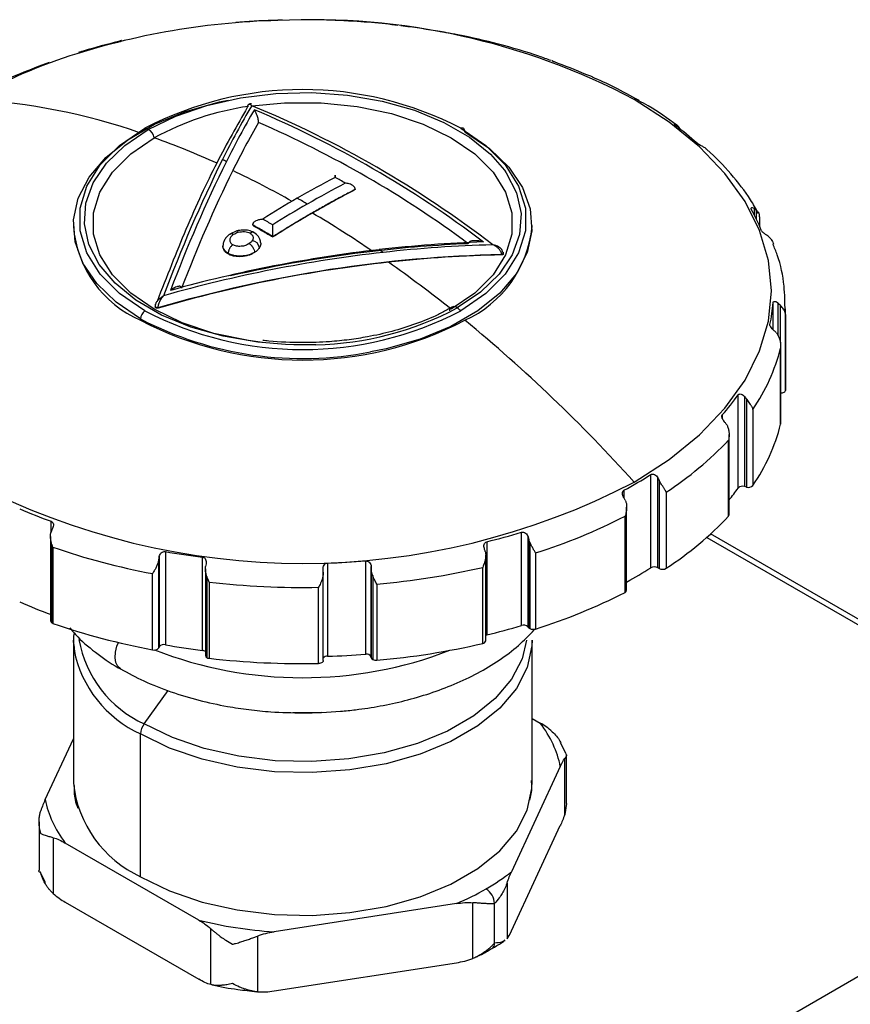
# Model space of a CAD drawing. Header units: millimetres. Extents: x 0 to 864, y 0 to 559.
# Tile 23 of 25: x 705 to 740, y 466 to 507. Entities that reach past the tile are written whole.
import ezdxf

# ---------------------------------------------------------------- set-up
doc = ezdxf.new("R2010")
doc.units = ezdxf.units.MM

msp = doc.modelspace()

# ---------------------------------------------------------------- linework, layer by layer
for p, q in [((709.632, 506.178), (709.632, 506.161)), ((727.525, 505.339), (727.548, 505.321)), ((714.896, 503.523), (714.885, 503.512)), ((732.634, 502.643), (732.634, 502.708)), ((732.697, 502.662), (732.697, 502.595)), ((719.333, 500.017), (719.333, 500.024)), ((735.876, 498.951), (735.876, 499.228)), ((735.95, 499.168), (735.95, 498.8)), ((736.099, 498.472), (736.099, 498.891)), ((707.659, 498.538), (707.659, 498.484)), ((715.085, 498.539), (715.085, 498.546)), ((726.659, 498.484), (726.659, 498.538)), ((714.428, 498.306), (714.145, 498.179)), ((715.923, 498.056), (715.923, 498.063)), ((714.069, 497.352), (714.069, 497.379)), ((725.395, 497.338), (725.395, 497.311)), ((725.469, 497.36), (725.469, 497.393)), ((711.048, 495.194), (711.048, 495.164)), ((711.077, 495.118), (711.077, 495.153)), ((711.174, 495.111), (711.174, 495.138)), ((723.357, 495.166), (723.187, 495.073)), ((723.259, 495.003), (723.259, 495.112)), ((736.643, 494.217), (736.643, 495.339)), ((736.86, 493.967), (736.86, 495.317)), ((736.937, 495.241), (736.937, 493.68)), ((737.154, 494.851), (737.159, 495.086)), ((737.154, 494.851), (737.154, 491.697)), ((737.159, 491.932), (737.159, 495.086)), ((710.441, 494.66), (710.441, 494.606)), ((736.96, 490.319), (736.96, 493.521)), ((736.958, 490.302), (736.958, 493.456)), ((737.154, 491.697), (737.159, 491.932)), ((735.199, 487.658), (735.199, 491.519)), ((735.468, 487.719), (735.468, 491.448)), ((735.538, 491.357), (735.538, 487.7)), ((734.538, 490.688), (734.538, 490.541)), ((735.809, 490.917), (735.809, 487.763)), ((736.96, 490.319), (736.958, 490.302)), ((734.822, 486.546), (734.822, 489.873)), ((734.798, 486.491), (734.798, 489.645)), ((731.578, 484.354), (731.578, 488.215)), ((731.868, 484.358), (731.868, 488.087)), ((731.922, 487.984), (731.922, 484.327)), ((730.466, 487.565), (730.466, 487.259)), ((732.214, 487.486), (732.214, 484.332)), ((735.538, 487.7), (735.468, 487.719)), ((730.577, 483.422), (730.577, 486.865)), ((706.735, 485.803), (706.735, 486.28)), ((730.511, 483.336), (730.511, 486.49)), ((726.219, 481.964), (726.219, 485.825)), ((753.14, 474.741), (734.058, 485.757)), ((706.711, 485.654), (706.711, 482.152)), ((706.77, 485.312), (706.77, 482.07)), ((724.788, 485.434), (724.788, 481.573)), ((726.493, 481.911), (726.493, 485.639)), ((726.526, 485.527), (726.526, 481.87)), ((726.566, 485.413), (726.566, 481.837)), ((733.897, 485.613), (752.79, 474.707)), ((706.808, 485.207), (706.808, 482.053)), ((711.468, 485.026), (711.468, 481.165)), ((726.804, 484.972), (726.804, 481.818)), ((711.195, 481.039), (711.195, 484.693)), ((711.216, 484.815), (711.216, 481.085)), ((713, 480.934), (713, 484.795)), ((718.19, 484.552), (718.19, 480.691)), ((719.767, 480.776), (719.767, 484.637)), ((724.739, 481.326), (724.739, 484.874)), ((710.94, 480.959), (710.94, 484.113)), ((713.124, 484.315), (713.124, 480.718)), ((718.009, 480.508), (718.009, 484.165)), ((719.993, 480.672), (719.993, 484.401)), ((720, 484.285), (720, 480.628)), ((724.613, 481.219), (724.613, 484.372)), ((731.922, 484.327), (731.868, 484.358)), ((713.183, 484), (713.183, 480.637)), ((713.285, 483.759), (713.285, 480.605)), ((720.058, 484.032), (720.058, 480.556)), ((717.816, 480.393), (717.816, 483.547)), ((720.23, 483.677), (720.23, 480.523)), ((726.526, 481.87), (726.493, 481.911)), ((707.659, 481.35), (707.659, 475.438)), ((707.683, 480.956), (707.659, 481.35)), ((726.659, 475.438), (726.659, 481.35)), ((711.216, 481.085), (711.195, 481.039)), ((720, 480.628), (719.993, 480.672)), ((710.592, 477.893), (711.583, 479.266)), ((726.659, 478.118), (726.995, 477.924)), ((706.487, 474.751), (707.659, 477.275)), ((710.441, 471.56), (710.441, 477.472)), ((728.071, 476.643), (727.832, 477.098)), ((728.013, 474.139), (728.013, 476.451)), ((728.081, 474.589), (728.081, 476.598)), ((727.83, 476.125), (725.806, 471.763)), ((752.79, 474.707), (721.253, 456.501)), ((728.081, 474.589), (728.013, 474.139)), ((706.236, 473.837), (706.236, 471.829)), ((725.806, 469.314), (727.83, 473.675)), ((706.822, 473.173), (706.822, 470.861)), ((712.853, 469.76), (707.322, 472.953)), ((706.247, 471.784), (706.485, 471.329)), ((725.622, 471.3), (725.622, 468.988)), ((707.322, 470.503), (712.853, 467.31)), ((723.525, 470.446), (715.969, 469.278)), ((724.208, 468.171), (724.208, 470.483)), ((725.105, 468.81), (725.105, 470.443)), ((713.354, 467.09), (713.354, 469.402)), ((715.285, 469.103), (715.285, 466.791)), ((715.969, 466.828), (723.525, 467.997))]:
    msp.add_line(p, q)
at = {"flags": 128}
for points in [[(710.441, 494.66), (709.427, 495.352), (708.624, 496.13), (708.054, 496.974), (707.732, 497.86), (707.667, 498.765), (707.861, 499.664), (708.309, 500.532), (708.998, 501.346), (709.909, 502.083), (711.019, 502.723), (712.296, 503.25), (713.705, 503.647), (714.063, 503.723)], [(710.757, 502.508), (711.898, 503.065), (713.182, 503.507), (714.575, 503.821), (716.039, 503.998), (717.533, 504.034), (719.017, 503.927), (720.45, 503.681), (721.793, 503.302), (723.01, 502.8), (724.067, 502.19), (724.936, 501.487), (725.515, 500.822)], [(730.888, 487.903), (732.339, 488.84), (733.598, 489.866), (734.652, 490.966), (735.485, 492.127), (736.088, 493.335), (736.452, 494.574), (736.574, 495.829), (736.452, 497.084), (736.088, 498.323), (735.485, 499.531), (734.652, 500.692), (733.598, 501.792), (732.339, 502.817), (730.888, 503.754)], [(715.046, 503.486), (716.4, 503.617), (717.917, 503.617), (719.41, 503.465), (720.835, 503.165), (722.149, 502.728), (723.31, 502.165), (724.285, 501.494), (725.043, 500.736), (725.562, 499.913), (725.826, 499.051), (725.826, 498.176), (725.562, 497.314), (725.043, 496.491), (724.285, 495.733), (723.31, 495.062)], [(710.611, 494.999), (709.574, 495.713), (708.767, 496.52), (708.215, 497.395), (707.935, 498.313), (707.935, 499.244), (708.215, 500.162), (708.767, 501.038), (709.574, 501.844), (710.611, 502.558)], [(716.446, 493.602), (715.301, 493.697), (713.868, 493.943), (712.524, 494.322), (711.307, 494.824), (710.25, 495.434), (709.381, 496.137), (708.725, 496.912), (708.298, 497.739), (708.113, 498.596), (708.175, 499.458), (708.482, 500.303), (709.025, 501.107), (709.791, 501.849), (710.757, 502.508)], [(723.876, 502.416), (723.873, 502.456), (723.864, 502.492), (723.849, 502.521), (723.828, 502.544), (723.803, 502.559), (723.773, 502.567), (723.741, 502.567), (723.706, 502.558)], [(723.706, 502.558), (724.743, 501.844), (725.55, 501.038), (726.102, 500.162), (726.382, 499.244), (726.382, 498.313), (726.102, 497.395), (725.55, 496.52), (724.743, 495.713), (723.706, 494.999)], [(715.486, 493.685), (714.907, 493.762), (713.482, 494.062), (712.169, 494.499), (711.007, 495.062), (710.032, 495.733), (709.274, 496.491), (708.755, 497.314), (708.492, 498.176), (708.492, 499.051), (708.755, 499.913), (709.274, 500.736), (710.032, 501.494), (711.007, 502.165)], [(723.876, 502.416), (724.89, 501.725), (725.693, 500.947), (726.264, 500.103), (726.586, 499.217), (726.651, 498.312), (726.456, 497.413), (726.009, 496.545), (725.32, 495.731), (724.408, 494.994), (723.298, 494.354), (722.022, 493.827), (720.612, 493.429), (719.963, 493.299)], [(725.515, 500.822), (725.593, 500.712), (726.019, 499.884), (726.204, 499.028), (726.142, 498.165), (725.836, 497.321), (725.292, 496.517), (724.527, 495.775), (723.56, 495.116)], [(714.424, 498.305), (714.433, 498.307), (714.45, 498.3), (714.468, 498.282), (714.488, 498.253)], [(725.44, 497.434), (725.456, 497.422), (725.466, 497.408), (725.469, 497.393), (725.466, 497.379), (725.456, 497.365), (725.44, 497.353), (725.419, 497.344), (725.395, 497.338)], [(717.707, 493.595), (716.784, 493.59), (716.446, 493.602)], [(737.154, 491.697), (737.149, 491.674), (737.136, 491.651), (737.116, 491.631), (737.088, 491.614), (737.055, 491.6), (737.018, 491.59), (736.978, 491.585), (736.96, 491.584)], [(709.611, 480.163), (709.493, 480.267), (709.414, 480.426), (709.381, 480.629), (709.397, 480.862), (709.461, 481.111), (709.52, 481.262)], [(726.659, 481.35), (726.651, 481.123), (726.456, 480.224), (726.009, 479.356), (725.32, 478.542), (724.408, 477.805), (723.298, 477.165), (722.022, 476.638), (720.612, 476.241), (719.108, 475.982), (717.551, 475.87), (715.984, 475.908), (714.448, 476.093), (712.986, 476.423), (711.638, 476.886), (710.441, 477.472)], [(726.427, 481.351), (726.248, 480.584), (725.81, 479.735), (725.136, 478.94), (724.245, 478.219), (723.161, 477.593), (721.912, 477.079), (720.534, 476.69), (719.064, 476.437), (717.542, 476.328), (716.01, 476.364), (714.509, 476.546), (713.08, 476.868), (711.762, 477.321), (710.592, 477.893)], [(724.788, 481.573), (724.753, 481.561), (724.739, 481.555)], [(718.009, 480.508), (718.008, 480.495), (717.999, 480.472), (717.983, 480.451), (717.959, 480.432), (717.929, 480.416), (717.894, 480.404), (717.856, 480.396), (717.816, 480.393)], [(717.936, 478.364), (717.159, 478.347), (716.749, 478.352)], [(710.441, 471.56), (711.638, 470.975), (712.986, 470.511), (714.448, 470.182), (715.984, 469.996), (717.551, 469.959), (719.108, 470.071), (720.612, 470.329), (722.022, 470.727), (723.298, 471.253), (724.408, 471.894), (725.32, 472.631), (726.009, 473.445), (726.456, 474.313), (726.651, 475.212), (726.657, 475.531)]]:
    msp.add_lwpolyline(points, dxfattribs=at)
for centre, radius, start, end in [((716.863, 476.729), 30.302, 91.3825, 109.0785), ((717.148, 473.577), 33.474, 91.7485, 94.4518), ((717.537, 478.413), 28.644, 62.2186, 92.811), ((717.367, 475.405), 31.634, 80.0205, 82.8276), ((716.139, 479.185), 27.767, 103.7716, 106.8337), ((714.295, 484.631), 21.995, 109.4846, 119.6041), ((719.544, 483.259), 23.468, 66.543, 69.9685), ((717.159, 489.992), 14.17, 62.4805, 117.5195), ((701.913, 477.774), 26.025, 70.8711, 86.6591), ((730.914, 503.387), 0.368, 61.935, 94.0274), ((716.583, 491.937), 11.649, 98.2234, 118.5975), ((744.705, 485.886), 34.49, 149.3003, 153.5308), ((745.585, 485.505), 35.266, 149.6459, 153.6049), ((698.225, 462.823), 44.014, 52.4774, 67.528), ((698.05, 462.741), 44.042, 52.8566, 67.1487), ((700.092, 472.088), 32.235, 70.6788, 70.9526), ((710.566, 502.106), 0.445, 7.6362, 64.5605), ((746.719, 484.777), 36.202, 150.1473, 153.7165), ((697.918, 462.609), 43.795, 53.4202, 66.5851), ((724.206, 491.434), 14.024, 48.4561, 53.2848), ((699.249, 469.444), 34.769, 65.61, 70.235), ((768.542, 474.27), 61.006, 153.74344, 159.51394), ((697.917, 466.745), 38.006, 64.9731, 65.247), ((768.319, 474.453), 60.544, 153.80076, 159.31099), ((767.656, 474.635), 59.466, 153.8879, 159.00591), ((696.748, 464.045), 40.72, 60.6279, 64.5291), ((738.308, 462.652), 42.739, 117.605, 120.0117), ((696.625, 462.101), 44.218, 59.7201, 60.3426), ((738.725, 462.412), 42.739, 117.605, 120.0117), ((738.693, 462.465), 42.248, 117.2728, 120.016), ((739.809, 460.05), 45.743, 120.0085, 122.1037), ((695.121, 461.356), 44.079, 60.0024, 60.3429), ((740.225, 459.81), 45.743, 120.0085, 122.1037), ((694.913, 460.996), 44.495, 59.7212, 60.0025), ((728.81, 495.377), 7.918, 21.9117, 28.9811), ((693.615, 460.365), 44.226, 59.7202, 60.3425), ((740.395, 459.512), 45.657, 120.012, 122.4126), ((693.438, 458.307), 47.345, 55.7898, 59.3725), ((712.292, 498.871), 4.65, 184.7823, 246.5379), ((721.91, 498.954), 4.772, 294.3332, 354.3466), ((715.014, 497.559), 0.354, 8.682, 80.9695), ((726.261, 444.747), 53.077, 92.4235, 96.7123), ((726.378, 444.67), 53.207, 91.8692, 96.5362), ((726.418, 444.691), 53.058, 91.4954, 96.418), ((726.826, 441.388), 56.386, 96.4549, 105.8829), ((726.771, 441.535), 56.365, 96.5699, 105.5299), ((726.56, 442.299), 55.544, 96.7234, 102.899), ((691.468, 455.574), 50.92, 55.2582, 55.4835), ((689.683, 452.874), 53.95, 51.4425, 54.893), ((711.093, 495.194), 0.044, 160.539, 249.2579), ((711.148, 495.289), 0.154, 242.6428, 279.7711), ((717.444, 506.63), 13.037, 271.1572, 297.9794), ((723.436, 495.006), 0.166, 41.6616, 115.9213), ((687.473, 450.23), 57.594, 51.01578, 51.20173), ((730.026, 495.805), 6.633, 348.0187, 355.9747), ((710.91, 494.637), 0.47, 129.4965, 177.0779), ((717.159, 507.566), 14.17, 242.4805, 297.5195), ((717.139, 507.522), 14.501, 242.4902, 281.2305), ((717.159, 507.499), 14.539, 242.4805, 297.5195), ((682.729, 444.543), 64.803, 41.99843, 50.58263), ((729.188, 495.443), 8.02, 325.6449, 345.6556), ((726.917, 497.422), 10.17, 318.5396, 324.5222), ((729.188, 492.289), 8.02, 325.6449, 345.6556), ((724.547, 499.289), 14.075, 303.0095, 316.7496), ((721.838, 503.6), 18.209, 298.2813, 302.3383), ((717.159, 514.229), 29.691, 242.4576, 297.5424), ((735.623, 487.951), 0.265, 251.3723, 314.7791), ((727.142, 493.391), 9.888, 320.9612, 324.5672), ((735.384, 487.465), 0.267, 71.601, 133.8231), ((714.774, 508.328), 23.468, 246.543, 249.9685), ((734.743, 486.547), 0.0788, 314.4536, 358.6473), ((719.719, 507.552), 23.665, 287.4197, 297.1307), ((724.547, 496.135), 14.075, 303.0095, 316.7496), ((718.178, 512.402), 27.767, 283.7716, 286.8337), ((716.208, 512.356), 28.731, 250.9021, 259.4336), ((716.95, 516.181), 31.634, 260.0205, 262.8276), ((717.169, 518.01), 33.474, 271.7485, 274.4518), ((717.397, 515.715), 32.163, 275.0535, 282.966), ((721.875, 499.678), 18.137, 298.6714, 302.3422), ((731.727, 484.088), 0.305, 62.4636, 119.0879), ((732.063, 484.596), 0.304, 242.3919, 299.8214), ((717.154, 517.872), 34.332, 263.5288, 271.1041), ((719.719, 504.398), 23.665, 287.4197, 297.1307), ((730.475, 483.433), 0.103, 290.567, 353.9997), ((714.774, 504.467), 23.468, 246.543, 249.9685), ((706.811, 482.162), 0.1, 185.6534, 245.6668), ((706.88, 482.264), 0.223, 240.302, 251.0156), ((716.208, 509.202), 28.731, 250.9021, 259.4336), ((718.178, 508.541), 27.767, 283.7716, 286.8337), ((726.311, 481.704), 0.276, 48.5421, 109.3992), ((726.635, 481.962), 0.142, 220.032, 240.9601), ((726.709, 482.117), 0.313, 242.9346, 287.6909), ((712.524, 482.185), 4.707, 189.8723, 245.764), ((724.604, 481.356), 0.137, 273.584, 347.4101), ((712.44, 481.888), 4.847, 191.076, 245.6447), ((711.007, 481.191), 0.242, 253.7535, 320.9736), ((717.16, 496.727), 16.926, 248.7332, 291.0967), ((711.403, 480.934), 0.24, 74.3871, 141.124), ((716.95, 512.32), 31.634, 260.0205, 262.8276), ((712.98, 480.7), 0.235, 52.0595, 84.9596), ((717.397, 512.561), 32.163, 275.0535, 282.966), ((713.224, 480.729), 0.101, 185.8452, 245.4749), ((713.311, 480.872), 0.268, 241.3308, 264.4284), ((717.154, 514.718), 34.332, 263.5288, 271.1041), ((718.169, 480.497), 0.195, 83.809, 144.8003), ((717.169, 514.149), 33.474, 271.7485, 274.4518), ((719.814, 480.581), 0.201, 26.9465, 103.4809), ((720.104, 480.652), 0.107, 193.4492, 244.4103), ((720.197, 480.822), 0.301, 242.3964, 276.2533), ((711.196, 477.44), 0.755, 143.0787, 177.5561), ((712.445, 475.936), 4.813, 185.932, 245.3881), ((724.337, 470.408), 0.768, 2.6055, 57.3945), ((724.87, 468.779), 0.237, 301.6185, 7.4955)]:
    msp.add_arc(centre, radius, start, end)
for points in [[(714.55, 506.949), (714.486, 506.944), (714.422, 506.944), (714.382, 506.94)], [(721.317, 506.792), (721.279, 506.796), (721.244, 506.802), (721.218, 506.807)], [(709.597, 506.145), (709.608, 506.158), (709.62, 506.169), (709.632, 506.178)], [(727.49, 505.355), (727.494, 505.356), (727.507, 505.35), (727.525, 505.339)], [(727.582, 505.307), (727.57, 505.312), (727.558, 505.316), (727.548, 505.321)], [(732.634, 502.708), (732.656, 502.695), (732.677, 502.679), (732.697, 502.662)], [(733.533, 501.909), (733.523, 501.916), (733.514, 501.923), (733.507, 501.93)], [(733.857, 501.719), (733.836, 501.737), (733.813, 501.753), (733.789, 501.768)], [(719.333, 500.034), (719.333, 500.031), (719.333, 500.027), (719.333, 500.024)], [(735.876, 499.228), (735.902, 499.209), (735.927, 499.189), (735.95, 499.168)], [(715.922, 498.072), (715.783, 498.154), (715.504, 498.318), (715.224, 498.476), (715.085, 498.555)], [(715.085, 498.555), (715.085, 498.552), (715.085, 498.549), (715.085, 498.546)], [(715.085, 498.539), (715.224, 498.46), (715.504, 498.302), (715.783, 498.138), (715.923, 498.056)], [(715.922, 498.072), (715.922, 498.069), (715.923, 498.066), (715.923, 498.063)], [(736.482, 498.052), (736.458, 498.075), (736.431, 498.096), (736.403, 498.116)], [(725.284, 497.641), (725.207, 497.687), (725.121, 497.715), (725.033, 497.731)], [(711.174, 495.138), (715.884, 496.505), (720.685, 497.247), (725.395, 497.338)], [(725.395, 497.311), (723.842, 497.281), (722.281, 497.181), (720.71, 497.01)], [(720.71, 497.01), (717.514, 496.661), (714.335, 496.028), (711.174, 495.111)], [(736.86, 495.317), (736.887, 495.293), (736.913, 495.268), (736.937, 495.241)], [(736.572, 494.292), (736.532, 494.34), (736.507, 494.391), (736.515, 494.428)], [(736.696, 494.168), (736.654, 494.205), (736.609, 494.246), (736.572, 494.292)], [(736.778, 494.088), (736.752, 494.116), (736.725, 494.143), (736.696, 494.168)], [(735.468, 491.448), (735.493, 491.419), (735.516, 491.388), (735.538, 491.357)], [(734.632, 490.401), (734.612, 490.425), (734.593, 490.449), (734.575, 490.475)], [(734.707, 490.305), (734.684, 490.338), (734.659, 490.37), (734.632, 490.401)], [(731.868, 488.087), (731.887, 488.053), (731.906, 488.018), (731.922, 487.984)], [(730.519, 487.158), (730.501, 487.196), (730.481, 487.232), (730.461, 487.268)], [(706.792, 485.983), (706.776, 485.948), (706.761, 485.912), (706.748, 485.875)], [(706.808, 485.207), (706.794, 485.241), (706.781, 485.276), (706.77, 485.312)], [(726.493, 485.639), (726.505, 485.602), (726.516, 485.565), (726.526, 485.527)], [(726.566, 485.413), (726.55, 485.45), (726.537, 485.488), (726.526, 485.527)], [(724.72, 485.029), (724.709, 485.069), (724.697, 485.109), (724.685, 485.148)], [(711.195, 484.693), (711.202, 484.734), (711.209, 484.775), (711.216, 484.815)], [(713.151, 484.52), (713.144, 484.482), (713.137, 484.444), (713.131, 484.405)], [(718.009, 484.173), (718.006, 484.214), (718.004, 484.255), (718.001, 484.296)], [(719.993, 484.401), (719.995, 484.362), (719.998, 484.323), (720, 484.285)], [(720.058, 484.032), (720.028, 484.112), (720.004, 484.197), (720, 484.285)], [(727.83, 476.125), (727.71, 476.745), (727.429, 477.352), (726.995, 477.924)], [(727.496, 477.566), (727.332, 477.714), (727.164, 477.826), (726.995, 477.924)], [(727.83, 476.125), (727.892, 476.258), (727.953, 476.375), (728.013, 476.451)], [(706.487, 474.751), (706.425, 474.618), (706.364, 474.47), (706.304, 474.288)], [(706.487, 474.751), (706.607, 474.131), (706.888, 473.525), (707.322, 472.953)], [(728.013, 474.139), (727.953, 473.957), (727.892, 473.809), (727.83, 473.675)], [(706.822, 473.173), (706.985, 473.131), (707.153, 473.05), (707.322, 472.953)], [(724.751, 471.055), (725.133, 471.275), (725.485, 471.512), (725.806, 471.763)], [(725.622, 471.3), (725.682, 471.482), (725.744, 471.63), (725.806, 471.763)], [(723.525, 470.446), (723.959, 470.631), (724.369, 470.835), (724.751, 471.055)], [(706.822, 470.861), (706.985, 470.713), (707.153, 470.601), (707.322, 470.503)], [(723.525, 470.446), (723.756, 470.482), (723.985, 470.502), (724.208, 470.483)], [(712.853, 469.76), (713.844, 469.509), (714.894, 469.347), (715.969, 469.278)], [(712.853, 469.76), (713.022, 469.662), (713.19, 469.549), (713.354, 469.402)], [(715.285, 469.103), (715.509, 469.191), (715.738, 469.242), (715.969, 469.278)], [(725.622, 468.988), (725.682, 469.064), (725.744, 469.18), (725.806, 469.314)], [(723.525, 467.997), (723.756, 468.032), (723.985, 468.084), (724.208, 468.171)], [(713.354, 467.09), (713.19, 467.131), (713.022, 467.212), (712.853, 467.31)], [(715.285, 466.791), (715.509, 466.773), (715.738, 466.792), (715.969, 466.828)]]:
    msp.add_open_spline(points, degree=3)
for points, knots in [([(716.314, 507.032), (716.314, 507.036), (716.313, 507.043), (716.283, 507.044), (716.237, 507.041), (716.182, 507.037), (716.143, 507.035), (716.127, 507.035)], [0, 0, 0, 0, 0.226687, 0.462081, 0.661263, 0.861304, 1, 1, 1, 1]), ([(721.099, 506.816), (720.93, 506.838), (720.373, 506.911), (719.324, 506.991), (718.177, 507.048), (717.425, 507.053), (717.159, 507.055)], [0, 0, 0, 0, 0.13088, 0.431156, 0.798992, 1, 1, 1, 1]), ([(723.101, 506.511), (723.09, 506.522), (723.064, 506.53), (722.973, 506.543), (722.909, 506.55), (722.849, 506.56)], [0, 0, 0, 0, 0.5, 0.5, 1, 1, 1, 1]), ([(709.632, 506.178), (709.651, 506.191), (709.658, 506.194), (709.627, 506.183), (709.586, 506.167), (709.529, 506.153)], [0, 0, 0, 0, 0.5, 0.5, 1, 1, 1, 1]), ([(727.445, 505.359), (727.278, 505.422), (726.587, 505.684), (725.295, 506.042), (724.007, 506.361), (723.263, 506.485), (723.1, 506.513)], [0, 0, 0, 0, 0.124644, 0.514772, 0.893908, 1, 1, 1, 1]), ([(708.098, 505.762), (708.057, 505.749), (708.009, 505.738), (707.925, 505.719), (707.889, 505.71), (707.864, 505.701)], [0, 0, 0, 0, 0.5, 0.5, 1, 1, 1, 1]), ([(727.548, 505.321), (727.535, 505.327), (727.508, 505.339), (727.491, 505.351), (727.491, 505.353), (727.491, 505.354)], [0, 0, 0, 0, 0.371808, 0.742569, 1, 1, 1, 1]), ([(706.66, 505.289), (706.254, 505.135), (705.363, 504.797), (704.438, 504.377), (703.945, 504.099), (703.872, 504.057)], [0, 0, 0, 0, 0.414969, 0.913186, 1, 1, 1, 1]), ([(729.169, 504.683), (729.144, 504.698), (729.105, 504.712), (729, 504.746), (728.935, 504.766), (728.885, 504.788)], [0, 0, 0, 0, 0.5, 0.5, 1, 1, 1, 1]), ([(731.081, 503.7), (730.749, 503.894), (730.145, 504.245), (729.465, 504.54), (729.16, 504.673)], [0, 0, 0, 0, 0.550276, 1, 1, 1, 1]), ([(732.658, 502.686), (732.278, 502.962), (731.784, 503.32), (731.212, 503.629), (731.081, 503.7)], [0, 0, 0, 0, 0.770409, 1, 1, 1, 1]), ([(714.862, 503.418), (714.44, 502.68), (713.597, 501.202), (712.341, 498.5), (711.521, 496.403), (711.123, 495.386)], [0, 0, 0, 0, 0.339603, 0.679455, 1, 1, 1, 1]), ([(715.049, 503.495), (715.038, 503.503), (715.017, 503.52), (714.989, 503.534), (714.965, 503.542), (714.946, 503.545), (714.925, 503.544), (714.901, 503.533), (714.879, 503.506), (714.865, 503.468), (714.863, 503.434), (714.862, 503.418)], [0, 0, 0, 0, 0.130427, 0.245639, 0.345658, 0.430524, 0.500303, 0.649636, 0.780778, 0.896321, 1, 1, 1, 1]), ([(715.033, 503.559), (715.022, 503.563), (715, 503.57), (714.959, 503.567), (714.923, 503.554), (714.908, 503.536), (714.903, 503.53)], [0, 0, 0, 0, 0.248099, 0.530683, 0.842463, 1, 1, 1, 1]), ([(715.153, 503.326), (715.157, 503.319), (715.179, 503.284), (715.212, 503.214), (715.252, 503.115), (715.281, 503.024), (715.301, 502.94), (715.316, 502.862), (715.319, 502.817), (715.321, 502.797)], [0, 0, 0, 0, 0.067787, 0.337442, 0.532617, 0.684381, 0.809237, 0.911762, 1, 1, 1, 1]), ([(732.59, 502.675), (732.552, 502.704), (732.541, 502.727), (732.566, 502.74), (732.598, 502.73), (732.634, 502.708)], [0, 0, 0, 0, 0.5, 0.5, 1, 1, 1, 1]), ([(732.779, 502.491), (732.78, 502.496), (732.79, 502.534), (732.766, 502.587), (732.718, 502.639), (732.697, 502.662)], [0, 0, 0, 0, 0.068236, 0.587572, 1, 1, 1, 1]), ([(733.789, 501.768), (733.757, 501.787), (733.717, 501.807), (733.624, 501.854), (733.572, 501.881), (733.533, 501.909)], [0, 0, 0, 0, 0.5, 0.5, 1, 1, 1, 1]), ([(736.036, 499.034), (735.933, 499.222), (735.623, 499.789), (734.9, 500.672), (734.269, 501.377), (733.873, 501.702), (733.859, 501.713)], [0, 0, 0, 0, 0.196081, 0.590587, 0.985959, 1, 1, 1, 1]), ([(718.504, 500.526), (718.504, 500.538), (718.504, 500.562), (718.503, 500.587), (718.503, 500.603), (718.503, 500.612), (718.502, 500.618), (718.5, 500.612), (718.498, 500.579), (718.497, 500.537), (718.496, 500.517)], [0, 0, 0, 0, 0.129995, 0.245011, 0.34507, 0.430219, 0.500535, 0.69051, 0.854743, 1, 1, 1, 1]), ([(719.333, 500.024), (719.171, 499.939), (718.846, 499.771), (718.359, 499.507), (717.872, 499.235), (717.384, 498.955), (716.897, 498.666), (716.41, 498.37), (716.085, 498.165), (715.923, 498.063)], [0, 0, 0, 0, 0.142935, 0.285792, 0.428603, 0.571397, 0.714208, 0.857065, 1, 1, 1, 1]), ([(719.333, 500.034), (719.332, 500.045), (719.33, 500.068), (719.316, 500.101), (719.296, 500.134), (719.267, 500.166), (719.23, 500.196), (719.17, 500.232), (719.068, 500.271), (718.976, 500.28), (718.92, 500.286)], [0, 0, 0, 0, 0.071066, 0.145801, 0.225311, 0.310521, 0.402189, 0.500928, 0.704053, 1, 1, 1, 1]), ([(735.737, 499.213), (735.718, 499.248), (735.73, 499.271), (735.79, 499.275), (735.833, 499.257), (735.876, 499.228)], [0, 0, 0, 0, 0.5, 0.5, 1, 1, 1, 1]), ([(715.085, 498.555), (715.086, 498.566), (715.088, 498.588), (715.102, 498.62), (715.122, 498.652), (715.151, 498.683), (715.188, 498.711), (715.248, 498.746), (715.35, 498.785), (715.443, 498.793), (715.498, 498.798)], [0, 0, 0, 0, 0.071108, 0.145852, 0.225353, 0.310547, 0.402202, 0.500936, 0.704037, 1, 1, 1, 1]), ([(736.085, 498.891), (736.088, 498.924), (736.093, 498.989), (736.039, 499.077), (735.978, 499.14), (735.95, 499.168)], [0, 0, 0, 0, 0.353757, 0.713953, 1, 1, 1, 1]), ([(715.922, 498.072), (715.922, 498.084), (715.921, 498.107), (715.92, 498.148), (715.919, 498.192), (715.918, 498.24), (715.917, 498.291), (715.916, 498.36), (715.914, 498.459), (715.914, 498.521), (715.915, 498.558)], [0, 0, 0, 0, 0.071107, 0.145853, 0.225355, 0.310552, 0.402211, 0.500951, 0.704014, 1, 1, 1, 1]), ([(714.149, 498.182), (714.113, 498.154), (714.03, 498.089), (713.93, 497.974), (713.868, 497.836), (713.859, 497.74), (713.855, 497.694)], [0, 0, 0, 0, 0.204643, 0.473517, 0.745501, 1, 1, 1, 1]), ([(714.295, 498.166), (714.252, 498.134), (714.189, 498.086), (714.148, 498.008), (714.13, 497.929), (714.143, 497.847), (714.189, 497.787), (714.229, 497.757), (714.25, 497.744), (714.263, 497.735)], [0, 0, 0, 0, 0.249891, 0.369592, 0.500696, 0.749982, 0.875231, 0.92534, 1, 1, 1, 1]), ([(714.142, 498.175), (714.145, 498.177), (714.151, 498.184), (714.168, 498.19), (714.194, 498.197), (714.238, 498.193), (714.274, 498.176), (714.295, 498.166)], [0, 0, 0, 0, 0.08422, 0.190953, 0.385995, 0.661923, 1, 1, 1, 1]), ([(714.295, 498.166), (714.323, 498.184), (714.353, 498.201), (714.417, 498.231), (714.451, 498.244), (714.488, 498.253)], [0, 0, 0, 0, 0.5, 0.5, 1, 1, 1, 1]), ([(715.139, 498.238), (715.07, 498.272), (714.97, 498.319), (714.804, 498.342), (714.637, 498.347), (714.509, 498.322), (714.427, 498.306)], [0, 0, 0, 0, 0.331613, 0.476499, 0.670107, 1, 1, 1, 1]), ([(714.488, 498.253), (714.57, 498.275), (714.66, 498.283), (714.789, 498.276), (714.832, 498.271), (714.908, 498.249), (714.941, 498.232), (714.974, 498.215)], [0, 0, 0, 0, 0.5, 0.5, 0.75, 0.75, 1, 1, 1, 1]), ([(715.142, 498.235), (715.138, 498.238), (715.13, 498.244), (715.111, 498.25), (715.081, 498.255), (715.034, 498.248), (714.995, 498.227), (714.974, 498.215)], [0, 0, 0, 0, 0.098466, 0.199198, 0.390125, 0.66364, 1, 1, 1, 1]), ([(714.974, 498.215), (714.982, 498.21), (715.013, 498.191), (715.051, 498.161), (715.082, 498.117), (715.099, 498.077), (715.105, 498.032), (715.102, 497.987), (715.09, 497.945), (715.075, 497.918), (715.07, 497.908)], [0, 0, 0, 0, 0.064489, 0.252064, 0.346668, 0.501905, 0.625836, 0.750082, 0.908914, 1, 1, 1, 1]), ([(715.416, 497.806), (715.409, 497.86), (715.398, 497.955), (715.309, 498.117), (715.207, 498.19), (715.137, 498.239)], [0, 0, 0, 0, 0.302315, 0.521856, 1, 1, 1, 1]), ([(736.21, 498.261), (736.196, 498.274), (736.184, 498.287), (736.175, 498.3), (736.167, 498.311), (736.16, 498.322), (736.156, 498.332)], [0, 0, 0, 0, 0.0000600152, 0.0000600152, 0.0000600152, 0.0001129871, 0.0001129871, 0.0001129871, 0.0001129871]), ([(736.403, 498.116), (736.374, 498.136), (736.341, 498.158), (736.274, 498.207), (736.239, 498.233), (736.21, 498.261)], [0, 0, 0, 0, 0.5, 0.5, 1, 1, 1, 1]), ([(736.482, 498.052), (736.511, 498.019), (736.576, 497.946), (736.641, 497.843), (736.657, 497.772), (736.659, 497.763)], [0, 0, 0, 0, 0.408167, 0.920821, 1, 1, 1, 1]), ([(714.069, 497.352), (714.036, 497.373), (713.955, 497.425), (713.879, 497.533), (713.844, 497.624), (713.855, 497.671), (713.856, 497.672)], [0, 0, 0, 0, 0.250787, 0.611612, 0.988973, 1, 1, 1, 1]), ([(714.069, 497.379), (714.004, 497.427), (713.904, 497.501), (713.857, 497.618), (713.858, 497.674), (713.858, 497.697)], [0, 0, 0, 0, 0.530079, 0.80979, 1, 1, 1, 1]), ([(714.263, 497.735), (714.25, 497.726), (714.224, 497.707), (714.188, 497.669), (714.156, 497.628), (714.129, 497.584), (714.107, 497.541), (714.091, 497.501), (714.08, 497.464), (714.074, 497.431), (714.07, 497.403), (714.07, 497.387), (714.069, 497.379)], [0, 0, 0, 0, 0.123776, 0.247275, 0.367913, 0.483356, 0.591736, 0.691752, 0.782669, 0.864236, 0.936562, 1, 1, 1, 1]), ([(714.939, 497.78), (714.892, 497.752), (714.844, 497.724), (714.731, 497.686), (714.668, 497.675), (714.542, 497.666), (714.479, 497.667), (714.391, 497.684), (714.362, 497.691), (714.31, 497.711), (714.286, 497.723), (714.263, 497.735)], [0, 0, 0, 0, 0.25, 0.25, 0.5, 0.5, 0.75, 0.75, 0.875, 0.875, 1, 1, 1, 1]), ([(715.07, 497.908), (715.056, 497.884), (715.038, 497.862), (714.993, 497.819), (714.966, 497.799), (714.939, 497.78)], [0, 0, 0, 0, 0.5, 0.5, 1, 1, 1, 1]), ([(714.939, 497.78), (714.951, 497.772), (714.974, 497.758), (715.006, 497.73), (715.033, 497.702), (715.055, 497.677), (715.072, 497.655), (715.084, 497.638), (715.112, 497.595), (715.15, 497.519), (715.16, 497.455), (715.165, 497.424)], [0, 0, 0, 0, 0.1079373, 0.2071048, 0.2947731, 0.3690024, 0.4285915, 0.4729106, 0.5016976, 0.7597784, 1, 1, 1, 1]), ([(715.364, 497.612), (715.342, 497.576), (715.315, 497.541), (715.247, 497.475), (715.206, 497.445), (715.165, 497.415)], [0, 0, 0, 0, 0.5, 0.5, 1, 1, 1, 1]), ([(715.412, 497.81), (715.414, 497.806), (715.431, 497.75), (715.401, 497.681), (715.369, 497.621), (715.364, 497.612)], [0, 0, 0, 0, 0.071946, 0.856141, 1, 1, 1, 1]), ([(724.643, 497.848), (724.627, 497.852), (724.548, 497.875), (724.421, 497.899), (724.275, 497.906), (724.167, 497.894), (724.089, 497.868), (724.034, 497.829), (724.022, 497.794), (724.017, 497.777)], [0, 0, 0, 0, 0.067776, 0.337199, 0.532509, 0.684315, 0.809202, 0.911748, 1, 1, 1, 1]), ([(725.271, 497.574), (725.258, 497.585), (725.23, 497.612), (725.177, 497.651), (725.111, 497.694), (725.06, 497.718), (725.033, 497.731)], [0, 0, 0, 0, 0.179007, 0.40522, 0.67885, 1, 1, 1, 1]), ([(725.395, 497.338), (725.395, 497.349), (725.395, 497.372), (725.385, 497.409), (725.368, 497.448), (725.344, 497.49), (725.311, 497.533), (725.285, 497.56), (725.271, 497.574)], [0, 0, 0, 0, 0.136209, 0.281628, 0.438857, 0.609974, 0.796601, 1, 1, 1, 1]), ([(725.44, 497.434), (725.442, 497.481), (725.418, 497.524), (725.359, 497.591), (725.323, 497.619), (725.284, 497.641)], [0, 0, 0, 0, 0.5, 0.5, 1, 1, 1, 1]), ([(737.142, 494.995), (737.137, 495.337), (737.126, 496.116), (736.937, 497.045), (736.702, 497.61), (736.641, 497.758)], [0, 0, 0, 0, 0.366391, 0.834536, 1, 1, 1, 1]), ([(715.165, 497.424), (715.133, 497.405), (715.05, 497.356), (714.872, 497.29), (714.668, 497.262), (714.484, 497.261), (714.342, 497.278), (714.196, 497.315), (714.113, 497.357), (714.069, 497.379)], [0, 0, 0, 0, 0.10781, 0.274318, 0.49947, 0.607759, 0.727192, 0.858028, 1, 1, 1, 1]), ([(715.165, 497.415), (715.127, 497.393), (715.089, 497.37), (715.006, 497.329), (714.963, 497.311), (714.824, 497.267), (714.722, 497.25), (714.518, 497.236), (714.418, 497.241), (714.274, 497.269), (714.229, 497.281), (714.146, 497.313), (714.107, 497.333), (714.069, 497.352)], [0, 0, 0, 0, 0.125, 0.125, 0.25, 0.25, 0.5, 0.5, 0.75, 0.75, 0.875, 0.875, 1, 1, 1, 1]), ([(725.468, 497.36), (725.468, 497.355), (725.468, 497.343), (725.455, 497.328), (725.433, 497.316), (725.411, 497.311), (725.398, 497.311), (725.395, 497.311)], [0, 0, 0, 0, 0.172751, 0.425656, 0.678178, 0.93297, 1, 1, 1, 1]), ([(712.138, 495.94), (712.137, 495.948), (712.134, 495.964), (712.123, 495.983), (712.107, 495.998), (712.086, 496.008), (712.054, 496.015), (712.004, 496.012), (711.932, 495.992), (711.833, 495.947), (711.746, 495.893), (711.691, 495.851), (711.68, 495.843)], [0, 0, 0, 0, 0.044065, 0.089974, 0.139151, 0.192769, 0.251738, 0.365228, 0.502217, 0.683652, 0.932329, 1, 1, 1, 1]), ([(711.052, 495.209), (711.052, 495.219), (711.053, 495.241), (711.063, 495.278), (711.08, 495.318), (711.104, 495.36), (711.135, 495.404), (711.185, 495.463), (711.269, 495.543), (711.348, 495.592), (711.394, 495.621)], [0, 0, 0, 0, 0.0681757, 0.1409607, 0.2196569, 0.3053038, 0.3987142, 0.5005185, 0.7030026, 1, 1, 1, 1]), ([(711.174, 495.138), (711.171, 495.186), (711.183, 495.241), (711.214, 495.336), (711.234, 495.38), (711.297, 495.5), (711.345, 495.567), (711.394, 495.621)], [0, 0, 0, 0, 0.25, 0.25, 0.5, 0.5, 1, 1, 1, 1]), ([(711.058, 495.258), (711.058, 495.258), (711.05, 495.235), (711.049, 495.212), (711.049, 495.189)], [0, 0, 0, 0, 0.003698, 1, 1, 1, 1]), ([(711.077, 495.118), (711.071, 495.124), (711.057, 495.134), (711.048, 495.151), (711.049, 495.161), (711.049, 495.164)], [0, 0, 0, 0, 0.422877, 0.845643, 1, 1, 1, 1]), ([(711.174, 495.111), (711.163, 495.108), (711.152, 495.106), (711.141, 495.105), (711.13, 495.105), (711.118, 495.105), (711.108, 495.107), (711.097, 495.11), (711.086, 495.113), (711.077, 495.118)], [0, 0, 0, 0, 0.0000338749, 0.0000338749, 0.0000338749, 0.0000677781, 0.0000677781, 0.0000677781, 0.0001048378, 0.0001048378, 0.0001048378, 0.0001048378]), ([(736.643, 495.339), (736.645, 495.375), (736.679, 495.394), (736.767, 495.382), (736.816, 495.355), (736.86, 495.317)], [0, 0, 0, 0, 0.5, 0.5, 1, 1, 1, 1]), ([(737.154, 494.851), (737.153, 494.87), (737.151, 494.904), (737.137, 494.953), (737.12, 494.995), (737.094, 495.045), (737.055, 495.103), (736.999, 495.172), (736.957, 495.22), (736.937, 495.241)], [0, 0, 0, 0, 0.158056, 0.293709, 0.406962, 0.497824, 0.690886, 0.858047, 1, 1, 1, 1]), ([(723.187, 495.073), (723.053, 494.996), (722.643, 494.762), (721.856, 494.448), (720.87, 494.136), (719.938, 493.928), (719.071, 493.793), (718.175, 493.699), (717.529, 493.686), (717.159, 493.679)], [0, 0, 0, 0, 0.085948, 0.2616, 0.429964, 0.592168, 0.709894, 0.833763, 1, 1, 1, 1]), ([(736.778, 494.088), (736.789, 494.075), (736.813, 494.046), (736.845, 493.996), (736.876, 493.937), (736.904, 493.869), (736.933, 493.776), (736.96, 493.637), (736.959, 493.523), (736.958, 493.456)], [0, 0, 0, 0, 0.082056, 0.17292, 0.272779, 0.381775, 0.500015, 0.705026, 1, 1, 1, 1]), ([(717.159, 493.679), (716.687, 493.688), (716.129, 493.698), (715.583, 493.762), (715.499, 493.772)], [0, 0, 0, 0, 0.844443, 1, 1, 1, 1]), ([(735.199, 491.519), (735.222, 491.553), (735.274, 491.563), (735.378, 491.532), (735.428, 491.495), (735.468, 491.448)], [0, 0, 0, 0, 0.5, 0.5, 1, 1, 1, 1]), ([(735.809, 490.917), (735.803, 490.937), (735.791, 490.973), (735.765, 491.026), (735.739, 491.072), (735.704, 491.128), (735.657, 491.195), (735.597, 491.276), (735.557, 491.332), (735.538, 491.357)], [0, 0, 0, 0, 0.158056, 0.293709, 0.406962, 0.497824, 0.690886, 0.858047, 1, 1, 1, 1]), ([(734.575, 490.475), (734.55, 490.513), (734.529, 490.553), (734.512, 490.629), (734.517, 490.665), (734.538, 490.688)], [0, 0, 0, 0, 0.5, 0.5, 1, 1, 1, 1]), ([(734.707, 490.305), (734.717, 490.289), (734.738, 490.256), (734.764, 490.2), (734.787, 490.136), (734.805, 490.063), (734.82, 489.965), (734.826, 489.823), (734.809, 489.711), (734.798, 489.645)], [0, 0, 0, 0, 0.082056, 0.17292, 0.27278, 0.381776, 0.500017, 0.705027, 1, 1, 1, 1]), ([(731.578, 488.215), (731.621, 488.242), (731.683, 488.24), (731.792, 488.188), (731.837, 488.141), (731.868, 488.087)], [0, 0, 0, 0, 0.5, 0.5, 1, 1, 1, 1]), ([(732.214, 487.486), (732.204, 487.507), (732.184, 487.547), (732.149, 487.606), (732.117, 487.658), (732.078, 487.721), (732.028, 487.798), (731.97, 487.891), (731.938, 487.955), (731.922, 487.984)], [0, 0, 0, 0, 0.158056, 0.293709, 0.406962, 0.497824, 0.690886, 0.858047, 1, 1, 1, 1]), ([(730.461, 487.268), (730.43, 487.322), (730.406, 487.379), (730.399, 487.49), (730.42, 487.54), (730.466, 487.565)], [0, 0, 0, 0, 0.5, 0.5, 1, 1, 1, 1]), ([(730.519, 487.158), (730.527, 487.141), (730.543, 487.105), (730.56, 487.044), (730.572, 486.976), (730.578, 486.901), (730.577, 486.802), (730.562, 486.661), (730.53, 486.554), (730.511, 486.49)], [0, 0, 0, 0, 0.082056, 0.17292, 0.27278, 0.381776, 0.500017, 0.705027, 1, 1, 1, 1]), ([(706.735, 486.28), (706.788, 486.26), (706.82, 486.212), (706.833, 486.101), (706.817, 486.04), (706.792, 485.983)], [0, 0, 0, 0, 0.5, 0.5, 1, 1, 1, 1]), ([(706.77, 485.312), (706.741, 485.401), (706.721, 485.493), (706.707, 485.684), (706.713, 485.783), (706.748, 485.875)], [0, 0, 0, 0, 0.5, 0.5, 1, 1, 1, 1]), ([(726.219, 485.825), (726.275, 485.842), (726.341, 485.827), (726.441, 485.753), (726.475, 485.698), (726.493, 485.639)], [0, 0, 0, 0, 0.5, 0.5, 1, 1, 1, 1]), ([(724.685, 485.148), (724.667, 485.207), (724.659, 485.267), (724.69, 485.376), (724.731, 485.42), (724.788, 485.434)], [0, 0, 0, 0, 0.5, 0.5, 1, 1, 1, 1]), ([(726.804, 484.972), (726.793, 484.991), (726.772, 485.027), (726.74, 485.081), (726.712, 485.128), (726.673, 485.197), (726.622, 485.288), (726.583, 485.374), (726.566, 485.413)], [0, 0, 0, 0, 0.157503, 0.293119, 0.406848, 0.498694, 0.772791, 1, 1, 1, 1]), ([(711.216, 484.815), (711.228, 484.875), (711.254, 484.932), (711.344, 485.015), (711.408, 485.037), (711.468, 485.026)], [0, 0, 0, 0, 0.5, 0.5, 1, 1, 1, 1]), ([(724.72, 485.029), (724.724, 485.01), (724.733, 484.971), (724.739, 484.908), (724.739, 484.839), (724.732, 484.764), (724.716, 484.666), (724.68, 484.531), (724.638, 484.431), (724.613, 484.372)], [0, 0, 0, 0, 0.082056, 0.17292, 0.27278, 0.381776, 0.500017, 0.705027, 1, 1, 1, 1]), ([(711.195, 484.693), (711.191, 484.674), (711.184, 484.635), (711.166, 484.575), (711.144, 484.51), (711.115, 484.442), (711.075, 484.357), (711.015, 484.241), (710.967, 484.161), (710.94, 484.113)], [0, 0, 0, 0, 0.082056, 0.17292, 0.272779, 0.381775, 0.500016, 0.705026, 1, 1, 1, 1]), ([(713, 484.795), (713.061, 484.787), (713.112, 484.748), (713.161, 484.643), (713.162, 484.581), (713.151, 484.52)], [0, 0, 0, 0, 0.5, 0.5, 1, 1, 1, 1]), ([(718.001, 484.296), (717.998, 484.357), (718.007, 484.418), (718.072, 484.516), (718.128, 484.55), (718.19, 484.552)], [0, 0, 0, 0, 0.5, 0.5, 1, 1, 1, 1]), ([(719.767, 484.637), (719.829, 484.642), (719.891, 484.614), (719.971, 484.522), (719.989, 484.462), (719.993, 484.401)], [0, 0, 0, 0, 0.5, 0.5, 1, 1, 1, 1]), ([(713.183, 484), (713.161, 484.064), (713.144, 484.13), (713.123, 484.265), (713.12, 484.336), (713.131, 484.405)], [0, 0, 0, 0, 0.5, 0.5, 1, 1, 1, 1]), ([(718.009, 484.173), (718.009, 484.154), (718.01, 484.114), (718.004, 484.051), (717.991, 483.983), (717.973, 483.91), (717.943, 483.817), (717.892, 483.691), (717.844, 483.6), (717.816, 483.547)], [0, 0, 0, 0, 0.082056, 0.17292, 0.272779, 0.381775, 0.500015, 0.705026, 1, 1, 1, 1]), ([(713.285, 483.759), (713.273, 483.783), (713.251, 483.827), (713.223, 483.893), (713.2, 483.949), (713.188, 483.985), (713.183, 484)], [0, 0, 0, 0, 0.315737, 0.587648, 0.815734, 1, 1, 1, 1]), ([(720.23, 483.677), (720.214, 483.705), (720.185, 483.757), (720.143, 483.836), (720.108, 483.909), (720.08, 483.973), (720.065, 484.014), (720.058, 484.032)], [0, 0, 0, 0, 0.260314, 0.490451, 0.690425, 0.86026, 1, 1, 1, 1]), ([(707.513, 481.864), (707.588, 481.771), (707.88, 481.405), (708.556, 480.856), (709.191, 480.384), (709.581, 480.184), (709.614, 480.167)], [0, 0, 0, 0, 0.14233, 0.554281, 0.963288, 1, 1, 1, 1]), ([(707.685, 481.658), (707.677, 481.614), (707.631, 481.369), (707.673, 481.121), (707.707, 480.917)], [0, 0, 0, 0, 0.17717, 1, 1, 1, 1]), ([(717.159, 478.343), (717.682, 478.355), (718.417, 478.372), (719.486, 478.487), (720.382, 478.623), (721.413, 478.847), (722.444, 479.146), (723.457, 479.526), (724.421, 479.984), (725.312, 480.521), (726.108, 481.115), (726.541, 481.563), (726.752, 481.782)], [0, 0, 0, 0, 0.135153, 0.190048, 0.280656, 0.37392, 0.473167, 0.575842, 0.681019, 0.788033, 0.896516, 1, 1, 1, 1]), ([(709.614, 480.167), (709.927, 479.996), (710.576, 479.64), (711.673, 479.212), (712.838, 478.86), (713.928, 478.624), (714.929, 478.473), (715.969, 478.367), (716.717, 478.352), (717.159, 478.343)], [0, 0, 0, 0, 0.150757, 0.312908, 0.468247, 0.62013, 0.729993, 0.840595, 1, 1, 1, 1]), ([(727.496, 477.566), (727.621, 477.443), (727.764, 477.302), (727.836, 477.125), (727.846, 477.102)], [0, 0, 0, 0, 0.870788, 1, 1, 1, 1]), ([(728.058, 476.637), (728.068, 476.625), (728.106, 476.579), (728.053, 476.506), (728.013, 476.451)], [0, 0, 0, 0, 0.251502, 1, 1, 1, 1]), ([(726.565, 474.723), (726.609, 474.902), (726.675, 475.173), (726.644, 475.447), (726.634, 475.541)], [0, 0, 0, 0, 0.659331, 1, 1, 1, 1]), ([(707.683, 475.336), (707.683, 475.141), (707.683, 474.822), (707.796, 474.516), (707.84, 474.396)], [0, 0, 0, 0, 0.609804, 1, 1, 1, 1]), ([(706.304, 473.351), (706.293, 473.391), (706.274, 473.468), (706.255, 473.577), (706.243, 473.673), (706.237, 473.756), (706.234, 473.865), (706.241, 473.998), (706.264, 474.153), (706.291, 474.245), (706.304, 474.288)], [0, 0, 0, 0, 0.127031, 0.240363, 0.339997, 0.425935, 0.498182, 0.682565, 0.849753, 1, 1, 1, 1]), ([(706.822, 473.173), (706.794, 473.18), (706.736, 473.195), (706.655, 473.216), (706.574, 473.238), (706.487, 473.265), (706.386, 473.301), (706.334, 473.332), (706.304, 473.351)], [0, 0, 0, 0, 0.110518, 0.230403, 0.359775, 0.498727, 0.70629, 1, 1, 1, 1]), ([(706.304, 471.718), (706.259, 471.748), (706.213, 471.778), (706.236, 471.828), (706.237, 471.829)], [0, 0, 0, 0, 0.9888928, 1, 1, 1, 1]), ([(706.822, 470.861), (706.794, 470.887), (706.736, 470.941), (706.654, 471.034), (706.573, 471.141), (706.486, 471.277), (706.385, 471.468), (706.334, 471.626), (706.304, 471.718)], [0, 0, 0, 0, 0.110185, 0.230533, 0.36112, 0.501991, 0.707896, 1, 1, 1, 1]), ([(725.622, 471.3), (725.611, 471.268), (725.589, 471.202), (725.544, 471.097), (725.488, 470.983), (725.41, 470.845), (725.289, 470.659), (725.173, 470.523), (725.105, 470.443)], [0, 0, 0, 0, 0.110518, 0.230403, 0.359775, 0.498727, 0.70629, 1, 1, 1, 1]), ([(725.105, 470.443), (725.073, 470.441), (725.014, 470.439), (724.924, 470.439), (724.841, 470.44), (724.767, 470.443), (724.666, 470.448), (724.534, 470.457), (724.37, 470.47), (724.26, 470.479), (724.208, 470.483)], [0, 0, 0, 0, 0.127031, 0.240363, 0.339997, 0.425935, 0.498182, 0.682565, 0.849753, 1, 1, 1, 1]), ([(713.354, 469.402), (713.382, 469.377), (713.442, 469.323), (713.541, 469.24), (713.653, 469.152), (713.795, 469.046), (713.992, 468.911), (714.155, 468.818), (714.25, 468.764)], [0, 0, 0, 0, 0.110185, 0.230533, 0.36112, 0.501991, 0.707896, 1, 1, 1, 1]), ([(714.25, 468.764), (714.293, 468.774), (714.373, 468.793), (714.489, 468.825), (714.592, 468.856), (714.681, 468.884), (714.8, 468.923), (714.948, 468.975), (715.123, 469.04), (715.233, 469.083), (715.285, 469.103)], [0, 0, 0, 0, 0.128076, 0.242267, 0.342552, 0.428937, 0.501446, 0.685573, 0.851711, 1, 1, 1, 1]), ([(725.105, 468.81), (725.073, 468.776), (725.013, 468.712), (724.923, 468.626), (724.839, 468.553), (724.765, 468.493), (724.663, 468.417), (724.532, 468.33), (724.368, 468.239), (724.26, 468.193), (724.208, 468.171)], [0, 0, 0, 0, 0.128076, 0.242267, 0.342552, 0.428937, 0.501446, 0.685573, 0.851711, 1, 1, 1, 1]), ([(724.989, 468.588), (725.133, 468.664), (725.329, 468.767), (725.494, 468.89), (725.539, 468.923)], [0, 0, 0, 0, 0.728527, 1, 1, 1, 1]), ([(725.533, 468.931), (725.498, 468.905), (725.403, 468.831), (725.221, 468.818), (725.105, 468.81)], [0, 0, 0, 0, 0.361213, 1, 1, 1, 1]), ([(724.357, 468.243), (724.406, 468.265), (724.635, 468.367), (724.833, 468.491), (724.989, 468.588)], [0, 0, 0, 0, 0.212668, 1, 1, 1, 1]), ([(714.25, 467.131), (714.208, 467.121), (714.128, 467.104), (714.018, 467.085), (713.923, 467.071), (713.843, 467.063), (713.739, 467.055), (713.614, 467.053), (713.474, 467.064), (713.392, 467.081), (713.354, 467.09)], [0, 0, 0, 0, 0.128076, 0.242267, 0.342552, 0.428937, 0.501446, 0.685573, 0.851711, 1, 1, 1, 1]), ([(713.396, 467.08), (713.401, 467.079), (713.744, 466.995), (714.367, 466.898), (714.99, 466.826), (715.253, 466.795)], [0, 0, 0, 0, 0.008067, 0.580247, 1, 1, 1, 1]), ([(715.285, 466.791), (715.247, 466.795), (715.166, 466.803), (715.039, 466.827), (714.902, 466.86), (714.736, 466.912), (714.514, 466.996), (714.348, 467.081), (714.25, 467.131)], [0, 0, 0, 0, 0.110185, 0.230533, 0.36112, 0.501991, 0.707896, 1, 1, 1, 1])]:
    msp.add_open_spline(points, degree=3, knots=knots)

doc.saveas('drawing.dxf')
